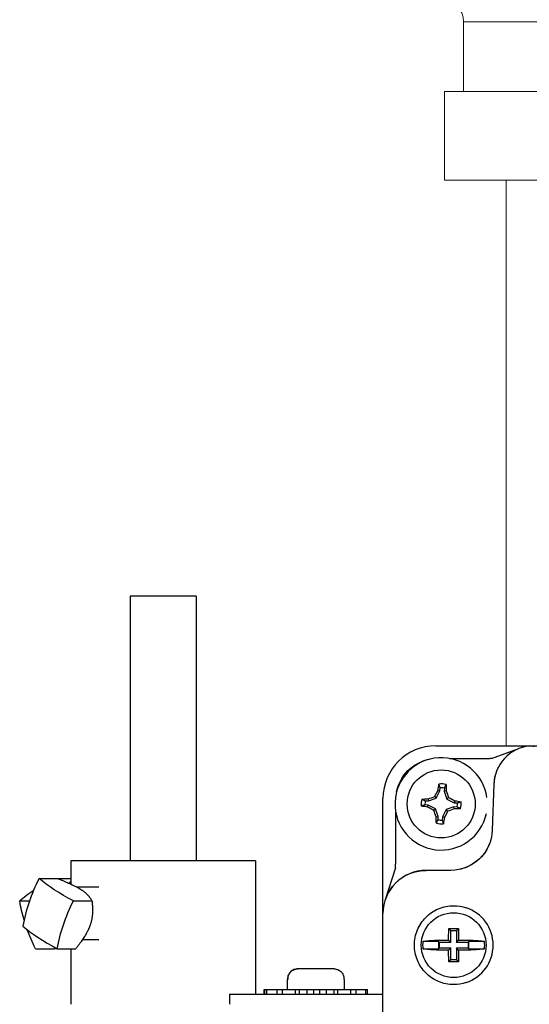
# Model space of a CAD drawing. Header units: inches. Extents: x 1 to 669, y 0 to 417.
# Tile 84 of 256: x 116.66 to 119.07, y 269.63 to 274.29. Entities that reach past the tile are written whole.
import ezdxf

# ---------------------------------------------------------------- set-up
doc = ezdxf.new("R2010")
doc.units = ezdxf.units.IN
doc.header["$LTSCALE"] = 12
doc.header["$MEASUREMENT"] = 0
doc.layers.get('0').update_dxf_attribs({"linetype": 'CONTINUOUS'})
doc.layers.add('X', color=1, linetype='CONTINUOUS')

# ---------------------------------------------------------------- blocks, each defined once
blk = doc.blocks.new('GASTRAIN')
at = {"layer": 'X', "lineweight": 0}
for p, q in [((86.7512, 286.99), (83.9712, 286.99)), ((83.9712, 286.66), (83.9712, 286.99)), ((86.8412, 286.66), (83.8812, 286.66)), ((83.8812, 286.24), (83.8812, 286.66)), ((86.8412, 286.24), (83.8812, 286.24)), ((84.1737, 286.24), (84.1737, 283.5596))]:
    blk.add_line(p, q, dxfattribs=at)
for radius, start in [(2.89, 0), (0.11, 360)]:
    blk.add_arc((83.8612, 286.99), radius, start, 90, dxfattribs=at)

msp = doc.modelspace()

# ---------------------------------------------------------------- linework, layer by layer
at = {"layer": 'X'}
for p, q in [((117.49434, 271.55897), (117.18184, 271.55897)), ((117.18184, 271.55897), (117.18184, 270.30527)), ((117.49434, 271.55897), (117.49434, 270.30527)), ((118.62945, 270.8505), (121.67275, 270.8505)), ((118.89401, 270.78994), (119.02244, 270.83668)), ((119.03805, 270.84222), (119.03805, 270.85054)), ((119.07236, 270.8505), (119.07236, 270.84933)), ((118.69484, 270.79001), (118.84323, 270.79001)), ((118.64925, 270.63644), (118.65025, 270.65145)), ((118.66997, 270.65013), (118.66896, 270.63513)), ((118.90458, 270.66818), (118.89695, 270.44986)), ((118.90459, 270.6685), (118.90458, 270.66818)), ((118.59482, 270.58884), (118.6319, 270.60137)), ((118.6244, 270.60993), (118.6319, 270.60137)), ((118.6319, 270.60137), (118.64925, 270.63644)), ((118.63999, 270.63894), (118.64925, 270.63644)), ((118.67847, 270.63636), (118.66896, 270.63513)), ((118.66896, 270.63513), (118.6815, 270.59805)), ((118.69006, 270.60554), (118.6815, 270.59805)), ((118.37945, 265.74617), (118.37945, 270.6005)), ((118.5935, 270.56912), (118.5785, 270.57012)), ((118.57981, 270.58984), (118.59482, 270.58884)), ((118.59101, 270.55987), (118.5935, 270.56912)), ((118.62858, 270.55177), (118.5935, 270.56912)), ((118.59358, 270.59834), (118.59482, 270.58884)), ((118.71525, 270.56098), (118.67818, 270.54845)), ((118.6815, 270.59805), (118.71657, 270.5807)), ((118.71649, 270.55148), (118.71525, 270.56098)), ((118.73026, 270.55998), (118.71525, 270.56098)), ((118.71906, 270.58995), (118.71657, 270.5807)), ((118.71657, 270.5807), (118.73158, 270.57969)), ((118.43994, 270.32466), (118.43994, 270.5351)), ((118.62002, 270.54428), (118.62858, 270.55177)), ((118.64111, 270.51469), (118.62858, 270.55177)), ((118.63161, 270.51345), (118.64111, 270.51469)), ((118.64011, 270.49969), (118.64111, 270.51469)), ((118.66083, 270.51338), (118.65982, 270.49837)), ((118.67818, 270.54845), (118.66083, 270.51338)), ((118.67008, 270.51088), (118.66083, 270.51338)), ((118.68567, 270.53989), (118.67818, 270.54845)), ((117.77559, 270.30527), (116.90059, 270.30527)), ((116.90059, 270.30527), (116.90059, 270.19514)), ((117.77559, 270.30527), (117.77559, 269.67307)), ((118.39064, 270.12208), (118.43976, 270.27297)), ((118.70029, 270.25995), (118.58328, 270.25995)), ((116.75055, 270.22169), (116.90059, 270.22169)), ((117.03406, 270.18027), (116.9301, 270.18027)), ((116.65885, 270.11489), (116.70525, 270.11489)), ((116.91309, 270.11489), (117.00122, 270.11489)), ((118.69047, 269.92924), (118.69047, 269.95542)), ((118.69086, 269.98397), (118.70082, 269.97401)), ((118.72737, 269.97401), (118.70082, 269.97401)), ((118.70082, 269.9189), (118.70082, 269.97401)), ((118.72737, 269.97401), (118.73733, 269.98397)), ((118.72737, 269.97401), (118.72737, 269.9189)), ((118.73771, 269.95542), (118.73771, 269.92924)), ((117.03406, 269.93027), (116.95529, 269.93027)), ((118.64197, 269.92262), (118.56814, 269.92262)), ((118.6457, 269.9189), (118.64197, 269.92262)), ((118.64197, 269.92262), (118.64197, 269.88862)), ((118.70082, 269.9189), (118.6457, 269.9189)), ((118.6457, 269.9189), (118.6457, 269.89234)), ((118.66429, 269.92924), (118.69047, 269.92924)), ((118.69047, 269.92924), (118.70082, 269.9189)), ((118.72737, 269.9189), (118.73771, 269.92924)), ((118.78249, 269.9189), (118.72737, 269.9189)), ((118.73771, 269.92924), (118.76389, 269.92924)), ((118.78621, 269.92262), (118.78249, 269.9189)), ((118.78249, 269.9189), (118.78249, 269.89234)), ((118.78621, 269.88862), (118.78621, 269.92262)), ((118.86005, 269.92262), (118.78621, 269.92262)), ((116.73307, 269.88885), (116.82426, 269.88885)), ((116.83629, 269.88885), (116.92442, 269.88885)), ((116.90059, 269.88885), (116.90059, 269.62527)), ((118.56814, 269.88862), (118.64197, 269.88862)), ((118.64197, 269.88862), (118.6457, 269.89234)), ((118.6457, 269.89234), (118.70082, 269.89234)), ((118.69047, 269.882), (118.66429, 269.882)), ((118.70082, 269.89234), (118.69047, 269.882)), ((118.69047, 269.85582), (118.69047, 269.882)), ((118.70082, 269.83722), (118.70082, 269.89234)), ((118.72737, 269.89234), (118.72737, 269.83722)), ((118.73771, 269.882), (118.72737, 269.89234)), ((118.72737, 269.89234), (118.78249, 269.89234)), ((118.73771, 269.882), (118.73771, 269.85582)), ((118.76389, 269.882), (118.73771, 269.882)), ((118.78249, 269.89234), (118.78621, 269.88862)), ((118.78621, 269.88862), (118.86005, 269.88862)), ((118.70082, 269.83722), (118.69086, 269.82726)), ((118.70082, 269.83722), (118.72737, 269.83722)), ((118.73733, 269.82726), (118.72737, 269.83722)), ((118.14756, 269.79307), (117.97536, 269.79307)), ((117.92646, 269.69607), (117.92646, 269.74307)), ((117.92647, 269.74307), (117.92903, 269.74307)), ((117.92822, 269.74707), (117.92822, 269.74307)), ((117.92903, 269.74307), (117.92903, 269.74707)), ((118.1947, 269.74707), (118.1947, 269.74307)), ((118.1947, 269.74307), (118.19646, 269.74307)), ((118.19646, 269.69607), (118.19646, 269.74307)), ((117.652, 269.67307), (118.37945, 269.67307)), ((117.652, 269.67307), (117.652, 269.62527)), ((117.8174, 269.67307), (117.8174, 269.69607)), ((117.8174, 269.69607), (118.30551, 269.69607)), ((117.81894, 269.69607), (117.81894, 269.67307)), ((117.82953, 269.67307), (117.82953, 269.69607)), ((117.87615, 269.69607), (117.87615, 269.67307)), ((117.90381, 269.67307), (117.90381, 269.69607)), ((117.96387, 269.69607), (117.96387, 269.67307)), ((117.98301, 269.69607), (117.98301, 269.67307)), ((118.02032, 269.67307), (118.02032, 269.69607)), ((118.0506, 269.69607), (118.0506, 269.67307)), ((118.07832, 269.69607), (118.07832, 269.67307)), ((118.11089, 269.69607), (118.11089, 269.67307)), ((118.14786, 269.67307), (118.14786, 269.69607)), ((118.16401, 269.69607), (118.16401, 269.67307)), ((118.22552, 269.69607), (118.22552, 269.67307)), ((118.25225, 269.67307), (118.25225, 269.69607)), ((118.2962, 269.69607), (118.2962, 269.67307)), ((118.30551, 269.67307), (118.30551, 269.69607))]:
    msp.add_line(p, q, dxfattribs=at)
for centre, radius in [((118.65504, 270.57491), 0.161), ((118.71409, 269.90562), 0.15354)]:
    msp.add_circle(centre, radius, dxfattribs=at)
for centre, radius, start, end in [((118.62945, 270.6005), 0.25, 90, 180), ((118.65504, 270.57491), 0.21875, 8.05558, 347.95727), ((118.65504, 270.57491), 0.0948, 76.01264, 96.33837), ((118.65504, 270.57491), 0.07669, 78.77392, 93.57708), ((118.65504, 270.57491), 0.0948, 166.01264, 186.33837), ((118.65504, 270.57491), 0.07669, 168.77392, 183.57708), ((118.65504, 270.57491), 0.07669, 348.77392, 3.57708), ((118.65504, 270.57491), 0.0948, 346.01264, 6.33837), ((118.65504, 270.57491), 0.0948, 256.01264, 276.33837), ((118.65504, 270.57491), 0.07669, 258.77392, 273.57708), ((118.71409, 269.90562), 0.18701, 288.40848, 71.60911), ((118.71409, 269.90562), 0.14694, 173.35605, 186.64395), ((118.71409, 269.90562), 0.14694, 353.35605, 6.63569)]:
    msp.add_arc(centre, radius, start, end, dxfattribs=at)
for centre, major_axis, ratio, start_param, end_param in [((119.0935, 270.66146), (0.13136, -0.13603), 0.9993381, 2.4853686, 3.9092067), ((119.09351, 270.66236), (-0.18493, -0.03939), 0.9948313, -0.6859771, -0.2435833), ((118.58424, 270.05515), (-0.14486, 0.14486), 0.999315, -0.7850555, 0.7850555), ((117.12513, 270.10868), (-0.33349, -0.5075), 0.6283242, -1.3865548, -0.9719113), ((117.16799, 269.94225), (0.57499, -0.19536), 0.2968927, -2.4962679, -2.0816243)]:
    msp.add_ellipse(centre, major_axis=major_axis, ratio=ratio, start_param=start_param, end_param=end_param, dxfattribs=at)
at = {"layer": 'X', "extrusion": (-2.21966e-16, 2.58845e-31, -1)}
msp.add_ellipse((118.63691, 270.59304), major_axis=(0.13936, -0.13936), ratio=0.9987828, start_param=2.5484679, end_param=3.7347114, dxfattribs=at)
at = {"layer": 'X', "extrusion": (-7.95144e-17, -3.08313e-17, -1)}
for centre, major_axis in [((118.66508, 270.57424), (0.01203, 0.17991)), ((118.64499, 270.57558), (-0.01203, -0.17991))]:
    msp.add_ellipse(centre, major_axis=major_axis, ratio=0.1736482, start_param=-1.2145844, end_param=-1.0268805, dxfattribs=at)
at = {"layer": 'X', "extrusion": (0, 0, -1)}
for centre, major_axis in [((118.64499, 270.57558), (-0.01203, -0.17991)), ((118.66508, 270.57424), (0.01203, 0.17991))]:
    msp.add_ellipse(centre, major_axis=major_axis, ratio=0.1736482, start_param=-2.1147121, end_param=-1.9270083, dxfattribs=at)
at = {"layer": 'X', "extrusion": (-7.51023e-17, -3.54767e-16, -1)}
for centre, major_axis in [((118.65124, 270.58613), (0.17072, 0.0577)), ((118.65883, 270.56368), (-0.17072, -0.0577))]:
    msp.add_ellipse(centre, major_axis=major_axis, ratio=0.1736482, start_param=-1.8560885, end_param=-1.6697683, dxfattribs=at)
at = {"layer": 'X', "extrusion": (-9.15473e-17, -6.15832e-17, -1)}
msp.add_ellipse((118.64443, 270.58016), major_axis=(0.07991, 0.16152), ratio=0.1737524, start_param=-1.4718201, end_param=-1.2855012, dxfattribs=at)
at = {"layer": 'X', "extrusion": (-1.41836e-16, 3.0067e-17, -1)}
msp.add_ellipse((118.66624, 270.5787), major_axis=(0.0577, -0.17072), ratio=0.1737519, start_param=-1.8560914, end_param=-1.6697726, dxfattribs=at)
at = {"layer": 'X', "extrusion": (-1.23137e-16, 1.83153e-16, -1)}
for centre, major_axis in [((118.66029, 270.58553), (0.16152, -0.07991)), ((118.64978, 270.56429), (-0.16152, 0.07991))]:
    msp.add_ellipse(centre, major_axis=major_axis, ratio=0.1736482, start_param=-1.4718244, end_param=-1.2855042, dxfattribs=at)
at = {"layer": 'X', "extrusion": (-2.6313e-16, -4.27787e-16, -1)}
for centre, major_axis in [((118.65571, 270.58495), (-0.17991, 0.01203)), ((118.65437, 270.56487), (0.17991, -0.01203))]:
    msp.add_ellipse(centre, major_axis=major_axis, ratio=0.1736482, start_param=-1.2145844, end_param=-1.0268805, dxfattribs=at)
at = {"layer": 'X', "extrusion": (-1.90904e-16, 3.13222e-16, -1)}
for centre, major_axis in [((118.65437, 270.56487), (0.17991, -0.01203)), ((118.65571, 270.58495), (-0.17991, 0.01203))]:
    msp.add_ellipse(centre, major_axis=major_axis, ratio=0.1736482, start_param=-2.1147121, end_param=-1.9270083, dxfattribs=at)
at = {"layer": 'X', "extrusion": (-1.41834e-16, 3.00676e-17, -1)}
msp.add_ellipse((118.64383, 270.57112), major_axis=(-0.0577, 0.17072), ratio=0.173754, start_param=-1.8560915, end_param=-1.6697726, dxfattribs=at)
at = {"layer": 'X', "extrusion": (-9.15471e-17, -6.15834e-17, -1)}
msp.add_ellipse((118.66564, 270.56966), major_axis=(-0.07991, -0.16152), ratio=0.1737535, start_param=-1.47182, end_param=-1.2855012, dxfattribs=at)
at = {"layer": 'X', "extrusion": (-2.21966e-16, -1.40516e-30, -1)}
msp.add_ellipse((118.70016, 270.45687), major_axis=(0.13683, -0.1417), ratio=0.9993381, start_param=-0.767614, end_param=0.767614, dxfattribs=at)
at = {"layer": 'X', "extrusion": (-2.21966e-16, 2.79799e-30, -1)}
msp.add_ellipse((118.70036, 270.45665), major_axis=(0.14152, 0.13666), ratio=0.999707, start_param=1.0249269, end_param=2.1166657, dxfattribs=at)
at = {"layer": 'X', "extrusion": (-2.21966e-16, 4.31408e-31, -1)}
msp.add_ellipse((118.58278, 270.05557), major_axis=(-0.04541, -0.19933), ratio=0.9943396, start_param=1.8901414, end_param=2.9188066, dxfattribs=at)
at = {"layer": 'X', "extrusion": (-3.11596e-16, -1.43503e-16, -1)}
msp.add_ellipse((117.24479, 270.16829), major_axis=(-0.57499, 0.19536), ratio=0.2968927, start_param=-1.0599683, end_param=-0.6453248, dxfattribs=at)
at = {"layer": 'X', "extrusion": (-2.22636e-16, 2.99655e-17, -1)}
msp.add_ellipse((117.16471, 270.16829), major_axis=(0.57696, 0.18945), ratio=0.3072036, start_param=-2.5302289, end_param=-2.330958, dxfattribs=at)
at = {"layer": 'X', "extrusion": (-2.51399e-16, -2.36745e-17, -1)}
msp.add_ellipse((117.12328, 270.00187), major_axis=(-0.34145, 0.50218), ratio=0.6501456, start_param=-1.1131635, end_param=-0.947243, dxfattribs=at)
at = {"layer": 'X', "extrusion": (-2.57444e-16, 4.58507e-17, -1)}
msp.add_ellipse((117.28766, 270.00187), major_axis=(0.33349, 0.5075), ratio=0.6283242, start_param=-2.1696814, end_param=-1.7550379, dxfattribs=at)
at = {"layer": 'X', "extrusion": (-2.74971e-16, -3.29761e-17, -1)}
msp.add_ellipse((117.12328, 270.00187), major_axis=(-0.34145, 0.50218), ratio=0.6501456, start_param=-1.3618866, end_param=-1.1965897, dxfattribs=at)
at = {"layer": 'X'}
for points in [[(119.07236, 270.84933), (119.07871, 270.84942), (119.08628, 270.84938), (119.09498, 270.84883)], [(118.69047, 269.95542), (118.69047, 269.96443), (118.69061, 269.97455), (118.69086, 269.98397)], [(118.73733, 269.98397), (118.73757, 269.97456), (118.73771, 269.96443), (118.73771, 269.95542)], [(118.69086, 269.82726), (118.69061, 269.83669), (118.69047, 269.84681), (118.69047, 269.85582)], [(118.73771, 269.85582), (118.73771, 269.84681), (118.73757, 269.83668), (118.73733, 269.82726)]]:
    msp.add_open_spline(points, degree=3, dxfattribs=at)
for points, knots in [([(118.84323, 270.79001), (118.84611, 270.79001), (118.84909, 270.79002), (118.8522, 270.79004), (118.85492, 270.79006), (118.85773, 270.79008), (118.8606, 270.79012), (118.86101, 270.79013), (118.86147, 270.79013), (118.86184, 270.79014), (118.86699, 270.79021), (118.87153, 270.79031), (118.87565, 270.79042), (118.87624, 270.79044), (118.87686, 270.79045), (118.87739, 270.79047), (118.87837, 270.7905), (118.87935, 270.79053), (118.88035, 270.79056), (118.88361, 270.79066), (118.88695, 270.79077), (118.89039, 270.79091), (118.89065, 270.79092), (118.89069, 270.79092), (118.8908, 270.79093), (118.89111, 270.79094), (118.89161, 270.79097), (118.89229, 270.79102), (118.89241, 270.79103), (118.89257, 270.79104), (118.89267, 270.79104), (118.89276, 270.79105), (118.89285, 270.79106), (118.89294, 270.79106), (118.89357, 270.7911), (118.89426, 270.79114), (118.89499, 270.79116), (118.89511, 270.79117), (118.89528, 270.79117), (118.89535, 270.79118), (118.8958, 270.79119), (118.89656, 270.79121), (118.8976, 270.79125)], [0.00006057, 0.00006057, 0.00006057, 0.00006057, 0.125, 0.125, 0.125, 0.234375, 0.234375, 0.234375, 0.25, 0.25, 0.25, 0.46875, 0.46875, 0.46875, 0.5, 0.5, 0.5, 0.55763848, 0.55763848, 0.55763848, 0.74609375, 0.74609375, 0.74609375, 0.76074219, 0.76074219, 0.76074219, 0.8046875, 0.8046875, 0.8046875, 0.8125, 0.8125, 0.8125, 0.81937176, 0.81937176, 0.81937176, 0.8671875, 0.8671875, 0.8671875, 0.875, 0.875, 0.875, 0.92374914, 0.92374914, 0.92374914, 0.92374914]), ([(118.43871, 270.26976), (118.43876, 270.27074), (118.43879, 270.27164), (118.43883, 270.27247), (118.43888, 270.27343), (118.43891, 270.27429), (118.43894, 270.27506), (118.43898, 270.27581), (118.439, 270.27646), (118.43902, 270.27701), (118.43903, 270.27729), (118.43906, 270.27805), (118.43908, 270.2786), (118.43913, 270.27985), (118.43917, 270.28103), (118.43921, 270.28212), (118.43923, 270.28262), (118.43924, 270.28305), (118.43926, 270.28357), (118.43931, 270.28508), (118.43937, 270.28669), (118.43942, 270.28839), (118.43944, 270.28904), (118.43946, 270.28967), (118.43948, 270.2904), (118.43959, 270.29435), (118.43968, 270.2984), (118.43975, 270.30257), (118.43978, 270.30396), (118.4398, 270.3053), (118.43982, 270.30678), (118.4399, 270.31268), (118.43994, 270.31864), (118.43994, 270.32466)], [0.07241602, 0.07241602, 0.07241602, 0.07241602, 0.125, 0.125, 0.125, 0.18650269, 0.18650269, 0.18650269, 0.24609375, 0.24609375, 0.24609375, 0.27605021, 0.27605021, 0.27605021, 0.34375, 0.34375, 0.34375, 0.375, 0.375, 0.375, 0.46534975, 0.46534975, 0.46534975, 0.5, 0.5, 0.5, 0.6875, 0.6875, 0.6875, 0.75, 0.75, 0.75, 1, 1, 1, 1]), ([(118.77315, 269.72818), (118.7537, 269.72177), (118.73333, 269.71863), (118.68995, 269.71872), (118.66463, 269.72375), (118.61864, 269.74336), (118.59793, 269.75792), (118.5657, 269.79085), (118.55173, 269.81142), (118.53299, 269.85692), (118.52822, 269.88189), (118.52822, 269.90562), (118.52822, 269.92952), (118.53306, 269.95467), (118.55206, 270.00043), (118.56621, 270.02109), (118.59862, 270.05383), (118.61924, 270.06821), (118.66498, 270.08756), (118.69012, 270.09251), (118.73334, 270.0926), (118.7537, 270.08946), (118.77315, 270.08306)], [2.0212549, 2.0212549, 2.0212549, 2.0212549, 2.1689068, 2.1689068, 2.3542452, 2.3542452, 2.5395836, 2.5395836, 2.7203553, 2.7203553, 2.9011271, 2.9011271, 2.9011271, 3.0832747, 3.0832747, 3.2654223, 3.2654223, 3.4493893, 3.4493893, 3.6333563, 3.6333563, 3.781055, 3.781055, 3.781055, 3.781055]), ([(118.69086, 269.98397), (118.6988, 269.98404), (118.70664, 269.98406), (118.71409, 269.98406), (118.72154, 269.98406), (118.72938, 269.98404), (118.73733, 269.98397)], [1.76885167, 1.76885167, 1.76885167, 1.76885167, 1.82563115, 1.82563115, 1.82563115, 1.88241063, 1.88241063, 1.88241063, 1.88241063]), ([(118.56814, 269.92262), (118.56839, 269.92269), (118.56865, 269.92275), (118.57368, 269.924), (118.58193, 269.92527), (118.59947, 269.92708), (118.61193, 269.92793), (118.63561, 269.92894), (118.65114, 269.92924), (118.66429, 269.92924)], [1.60497186, 1.60497186, 1.60497186, 1.60497186, 1.61016736, 1.61016736, 1.7033398, 1.7033398, 1.79800691, 1.79800691, 1.89825465, 1.89825465, 1.89825465, 1.89825465]), ([(118.76389, 269.92924), (118.77705, 269.92924), (118.79257, 269.92894), (118.81626, 269.92793), (118.82872, 269.92708), (118.84626, 269.92527), (118.8545, 269.924), (118.85953, 269.92275), (118.85979, 269.92269), (118.86005, 269.92262)], [0.11950741, 0.11950741, 0.11950741, 0.11950741, 0.21975515, 0.21975515, 0.31442226, 0.31442226, 0.4075947, 0.4075947, 0.4127902, 0.4127902, 0.4127902, 0.4127902]), ([(118.66429, 269.882), (118.65114, 269.882), (118.63561, 269.88229), (118.61193, 269.88331), (118.59947, 269.88416), (118.58193, 269.88597), (118.57368, 269.88724), (118.56865, 269.88848), (118.56839, 269.88855), (118.56814, 269.88862)], [0.11950741, 0.11950741, 0.11950741, 0.11950741, 0.21975515, 0.21975515, 0.31442226, 0.31442226, 0.4075947, 0.4075947, 0.4127902, 0.4127902, 0.4127902, 0.4127902]), ([(118.86005, 269.88862), (118.85979, 269.88855), (118.85953, 269.88848), (118.8545, 269.88724), (118.84626, 269.88597), (118.82872, 269.88416), (118.81626, 269.88331), (118.79257, 269.88229), (118.77705, 269.882), (118.76389, 269.882)], [1.60497186, 1.60497186, 1.60497186, 1.60497186, 1.61016736, 1.61016736, 1.7033398, 1.7033398, 1.79800691, 1.79800691, 1.89825465, 1.89825465, 1.89825465, 1.89825465]), ([(118.73733, 269.82726), (118.72938, 269.8272), (118.72154, 269.82717), (118.71409, 269.82717), (118.70664, 269.82717), (118.6988, 269.8272), (118.69086, 269.82726)], [1.76885167, 1.76885167, 1.76885167, 1.76885167, 1.82563115, 1.82563115, 1.82563115, 1.88241063, 1.88241063, 1.88241063, 1.88241063]), ([(117.97536, 269.79307), (117.96944, 269.79307), (117.96247, 269.79173), (117.95165, 269.7873), (117.94587, 269.7835), (117.93773, 269.77544), (117.93391, 269.76979), (117.92955, 269.75934), (117.92822, 269.75271), (117.92822, 269.74707)], [0.53468097, 0.53468097, 0.53468097, 0.53468097, 0.57977103, 0.57977103, 0.62373144, 0.62373144, 0.66704696, 0.66704696, 0.7100086, 0.7100086, 0.7100086, 0.7100086]), ([(117.92903, 269.74707), (117.92903, 269.75271), (117.93037, 269.75934), (117.93473, 269.76979), (117.93855, 269.77544), (117.94669, 269.7835), (117.95247, 269.7873), (117.96329, 269.79173), (117.97026, 269.79307), (117.97617, 269.79307)], [0, 0, 0, 0, 0.04296164, 0.04296164, 0.08627715, 0.08627715, 0.13023757, 0.13023757, 0.17532763, 0.17532763, 0.17532763, 0.17532763]), ([(118.14756, 269.79307), (118.15347, 269.79307), (118.16044, 269.79173), (118.17126, 269.7873), (118.17704, 269.7835), (118.18518, 269.77544), (118.189, 269.76979), (118.19336, 269.75934), (118.1947, 269.75271), (118.1947, 269.74707)], [0.53468097, 0.53468097, 0.53468097, 0.53468097, 0.57977103, 0.57977103, 0.62373144, 0.62373144, 0.66704696, 0.66704696, 0.7100086, 0.7100086, 0.7100086, 0.7100086])]:
    msp.add_open_spline(points, degree=3, knots=knots, dxfattribs=at)
for points, weights in [([(118.65025, 270.65145), (118.64771, 270.65944), (118.64457, 270.66913)], [1.02697711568, 1.0312140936, 1.02532334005]), ([(118.67795, 270.6669), (118.67356, 270.65771), (118.66997, 270.65013)], [1.02532334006, 1.0312140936, 1.02697711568]), ([(118.5785, 270.57012), (118.57051, 270.56758), (118.56082, 270.56444)], [1.02697711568, 1.0312140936, 1.02532334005]), ([(118.56305, 270.59782), (118.57224, 270.59343), (118.57981, 270.58984)], [1.02532334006, 1.03121409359, 1.02697711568]), ([(118.74703, 270.552), (118.73784, 270.55639), (118.73026, 270.55998)], [1.02532334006, 1.0312140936, 1.02697711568]), ([(118.73158, 270.57969), (118.73957, 270.58224), (118.74926, 270.58538)], [1.02697711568, 1.0312140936, 1.02532334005]), ([(118.63212, 270.48292), (118.63652, 270.49211), (118.64011, 270.49969)], [1.02532334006, 1.03121409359, 1.02697711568]), ([(118.65982, 270.49837), (118.66237, 270.49038), (118.6655, 270.48069)], [1.02697711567, 1.0312140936, 1.02532334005]), ([(116.83868, 270.22169), (116.91648, 270.19041), (116.95014, 270.16829)], [1.70765438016, 2.06132118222, 2.06132118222]), ([(116.90059, 270.20952), (116.89712, 270.2038), (116.8931, 270.1986)], [1.8215227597, 1.8757155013, 1.91766106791]), ([(116.95014, 270.16829), (116.9838, 270.14617), (117.00122, 270.11489)], [2.06132118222, 2.06132118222, 1.70765438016]), ([(117.00122, 270.11489), (117.00892, 270.04868), (116.99301, 270.00187)], [1.70765438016, 2.06132118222, 2.06132118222]), ([(116.99301, 270.00187), (116.9771, 269.95506), (116.92442, 269.88885)], [2.06132118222, 2.06132118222, 1.70765438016]), ([(116.8251, 269.89492), (116.82471, 269.89193), (116.82426, 269.88885)], [1.73456043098, 1.72137349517, 1.70765438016]), ([(116.82426, 269.88885), (116.82775, 269.89026), (116.83111, 269.89164)], [1.70765438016, 1.72098785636, 1.73381865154])]:
    msp.add_rational_spline(points, weights, degree=2, dxfattribs=at)

# ---------------------------------------------------------------- block references
msp.add_blockref('GASTRAIN', (34.78985, -12.70915))

doc.saveas('drawing.dxf')
